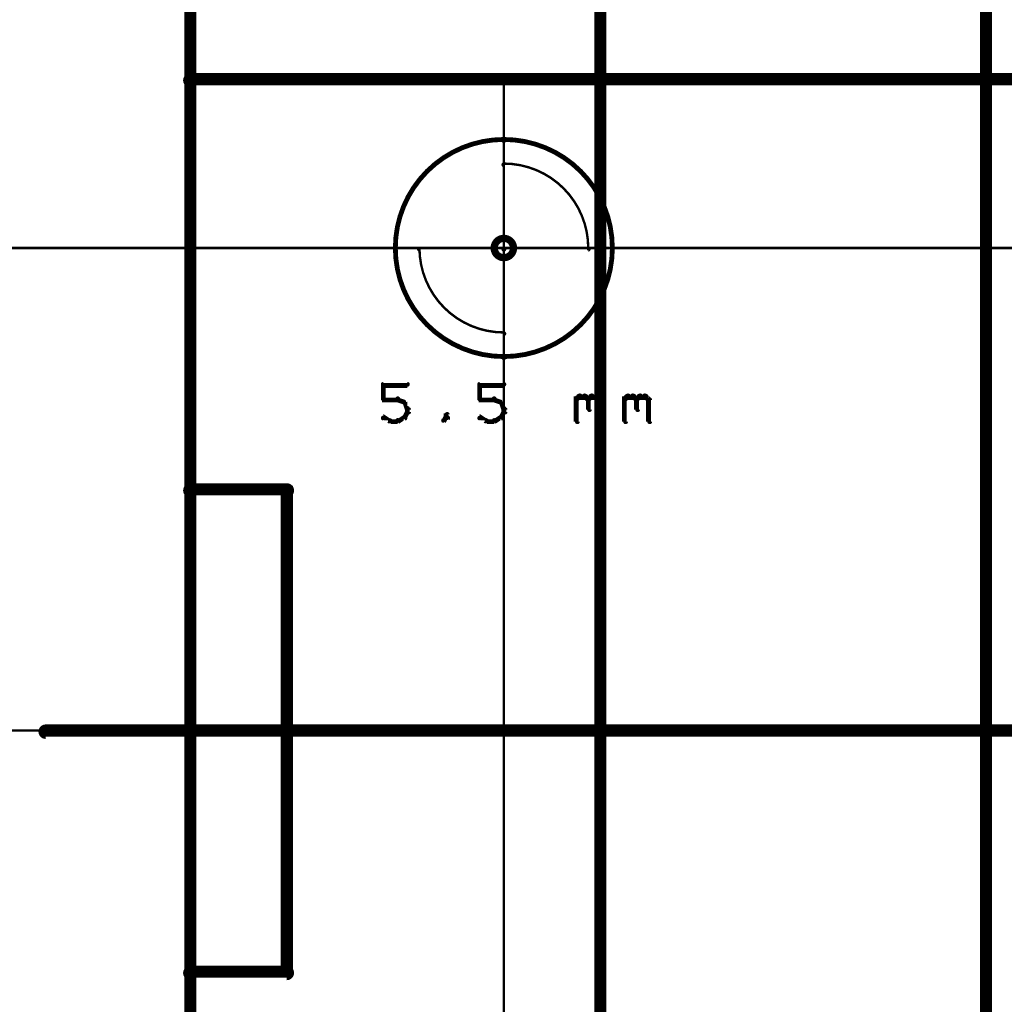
# Model space of a CAD drawing. Extents: x 35 to 575, y 26 to 553.
# Tile 22 of 125: x 88 to 129, y 209 to 249. Entities that reach past the tile are written whole.
import ezdxf

# ---------------------------------------------------------------- set-up
doc = ezdxf.new("R2010")
doc.units = 0
doc.layers.get('0').update_dxf_attribs({"linetype": 'CONTINUOUS'})
for name, color, linetype in [('BOTTOM', 22, 'CONTINUOUS'), ('COPPER', 2, 'CONTINUOUS'), ('DIMENSIONS', 3, 'CONTINUOUS'), ('DRAWING', 1, 'CONTINUOUS'), ('DRAWING2', 4, 'CONTINUOUS'), ('DRAWINGBOTTOM', 6, 'CONTINUOUS'), ('OUTLINES', 5, 'CONTINUOUS')]:
    doc.layers.add(name, color=color, linetype=linetype)

# ---------------------------------------------------------------- blocks, each defined once
blk = doc.blocks.new('VIA')
at = {"const_width": 0.3}
blk.add_lwpolyline([(-0.4, 0, 1), (0.4, 0, 1)], format="xyb", close=True, dxfattribs=at)

msp = doc.modelspace()

# ---------------------------------------------------------------- linework, layer by layer
at = {"layer": 'BOTTOM', "color": 251}
msp.add_lwpolyline([(112, 375, 0.5, 0.5, 0), (112, 175, 0.5, 0.5, 0), (112, 175, 0, 0, 0), (112, 175, 0.3, 0.3, 0), (111.9, 175, 0.3, 0.3, 1), (112.1, 175, 0, 0, 0), (112, 175.1, 0.3, 0.3, 1), (112, 174.8, 0, 0, 0), (112, 175, 0, 0, 0), (112, 175, 0.5, 0.5, 0), (128, 175, 0, 0, 0), (128, 175, 0.3, 0.3, 0), (128, 174.8, 0.3, 0.3, 1), (128, 175.1, 0, 0, 0), (127.9, 175, 0.3, 0.3, 1), (128.1, 175, 0, 0, 0), (128, 175, 0, 0, 0), (128, 175, 0.5, 0.5, 0), (128, 375, 0, 0, 0)], format="xyseb", dxfattribs=at)
at = {"layer": 'DIMENSIONS', "color": 94}
for points in [[(95, 247, 0.1, 0.1, 1), (95, 247, 0, 0, 0), (95, 247, 0, 0, 0), (95, 247, 0.1, 0.1, 0), (95, 164.5, 0.1, 0.1, 0), (95, 164.5, 0, 0, 0), (95, 164.5, 0.1, 0.1, 0), (95, 164.5, 0.1, 0.1, 1), (95, 164.5, 0, 0, 0)], [(108, 246.9, 0.1, 0.1, 1), (108, 246.9, 0, 0, 0), (108, 246.9, 0, 0, 0), (108, 246.9, 0.1, 0.1, 0), (108, 164.5, 0.1, 0.1, 0), (108, 164.5, 0, 0, 0), (108, 164.5, 0.1, 0.1, 0), (108, 164.5, 0.1, 0.1, 1), (108, 164.5, 0, 0, 0)], [(180.1, 239.9, 0.1, 0.1, 1), (180.1, 240, 0, 0, 0), (180.1, 240, 0, 0, 0), (180.1, 240, 0.1, 0.1, 0), (64.5, 240, 0.1, 0.1, 0), (64.5, 240, 0, 0, 0), (64.5, 240, 0.1, 0.1, 0), (64.5, 240, 0.1, 0.1, 1), (64.5, 239.9, 0, 0, 0)], [(149.5, 219.9, 0.1, 0.1, 1), (149.5, 220, 0, 0, 0), (149.5, 220, 0, 0, 0), (149.5, 220, 0.1, 0.1, 0), (74.5, 220, 0.1, 0.1, 0), (74.5, 220, 0, 0, 0), (74.5, 220, 0.1, 0.1, 0), (74.5, 220, 0.1, 0.1, 1), (74.5, 219.9, 0, 0, 0)]]:
    msp.add_lwpolyline(points, format="xyseb", dxfattribs=at)
at = {"layer": 'DRAWING', "color": 2}
for points in [[(108, 244.4, 0.1, 0.1, 1), (108, 244.5, 0, 0, 0), (108, 244.5, 0, 0, 0), (108, 244.5, 0.2, 0.2, 1), (108, 235.5, 0, 0, 0), (108, 235.5, 0.1, 0.1, 0), (108, 235.4, 0.1, 0.1, 1), (108, 235.5, 0, 0, 0), (108, 235.5, 0.1, 0.1, 1), (108, 235.4, 0, 0, 0), (108, 235.5, 0, 0, 0), (108, 235.5, 0.2, 0.2, 1), (108, 244.5, 0.2, 0.2, 0), (108, 244.5, 0, 0, 0), (108, 244.5, 0.1, 0.1, 0), (108, 244.5, 0.1, 0.1, 1), (108, 244.4, 0, 0, 0)], [(111.5, 240, 0.1, 0.1, 1), (111.5, 240, 0, 0, 0), (111.5, 240, 0, 0, 0), (111.5, 240, 0.1, 0.1, 0.414), (108, 243.5, 0, 0, 0), (108, 243.5, 0.1, 0.1, 0), (108, 243.5, 0.1, 0.1, 1), (108, 243.4, 0, 0, 0), (108, 243.5, 0.1, 0.1, 1), (108, 243.5, 0, 0, 0), (108, 243.5, 0, 0, 0), (108, 243.5, 0.1, 0.1, 0), (108, 240, 0, 0, 0), (108, 240, 0.1, 0.1, 0), (108, 240, 0.1, 0.1, 1), (108, 240, 0, 0, 0), (108, 240, 0.1, 0.1, 1), (108, 239.9, 0, 0, 0), (108, 240, 0, 0, 0), (108, 240, 0.1, 0.1, 0), (111.5, 240, 0.1, 0.1, 0), (111.5, 240, 0, 0, 0), (111.5, 240, 0.1, 0.1, 0), (111.5, 239.9, 0.1, 0.1, 1), (111.5, 240, 0, 0, 0)], [(104.5, 240, 0.1, 0.1, 1), (104.5, 240, 0, 0, 0), (104.5, 240, 0, 0, 0), (104.5, 240, 0.1, 0.1, 0.414), (108, 236.5, 0, 0, 0), (108, 236.5, 0.1, 0.1, 0), (108, 236.4, 0.1, 0.1, 1), (108, 236.5, 0, 0, 0), (108, 236.5, 0.1, 0.1, 1), (108, 236.5, 0, 0, 0), (108, 236.5, 0, 0, 0), (108, 236.5, 0.1, 0.1, 0), (108, 240, 0, 0, 0), (108, 240, 0.1, 0.1, 0), (108, 240, 0.1, 0.1, 1), (108, 240, 0, 0, 0), (108, 239.9, 0.1, 0.1, 1), (108, 240, 0, 0, 0), (108, 240, 0, 0, 0), (108, 240, 0.1, 0.1, 0), (104.5, 240, 0.1, 0.1, 0), (104.5, 240, 0, 0, 0), (104.5, 240, 0.1, 0.1, 0), (104.5, 240, 0.1, 0.1, 1), (104.5, 239.9, 0, 0, 0)]]:
    msp.add_lwpolyline(points, format="xyseb", close=True, dxfattribs=at)
msp.add_lwpolyline([(89, 220.1, 0.3, 0.3, 1), (89, 219.8, 0, 0, 0), (89, 220, 0, 0, 0), (89, 220, 0.5, 0.5, 0), (195.5, 220, 0.5, 0.5, 0), (195.5, 220, 0, 0, 0), (195.5, 220, 0.3, 0.3, 0), (195.5, 219.8, 0.3, 0.3, 1), (195.5, 220.1, 0, 0, 0)], format="xyseb", dxfattribs=at)
at = {"layer": 'DRAWING2', "color": 171}
for points in [[(95, 375, 0.5, 0.5, 0), (95, 175, 0.5, 0.5, 0), (95, 175, 0, 0, 0), (95, 175, 0.3, 0.3, 0), (94.9, 175, 0.3, 0.3, 1), (95.1, 175, 0, 0, 0), (95, 175.1, 0.3, 0.3, 1), (95, 174.8, 0, 0, 0), (95, 175, 0, 0, 0), (95, 175, 0.5, 0.5, 0), (250, 175, 0, 0, 0), (250, 175, 0.3, 0.3, 0), (250, 174.8, 0.3, 0.3, 1), (250, 175.1, 0, 0, 0), (249.9, 175, 0.3, 0.3, 1), (250.1, 175, 0, 0, 0), (250, 175, 0, 0, 0), (250, 175, 0.5, 0.5, 0), (250, 375, 0, 0, 0)], [(103, 234.4, 0.1, 0.1, 1), (103, 234.3, 0, 0, 0), (103, 234.3, 0, 0, 0), (103, 234.3, 0.2, 0.2, 0), (104, 234.3, 0.2, 0.2, 0), (104, 234.3, 0, 0, 0), (104, 234.3, 0.1, 0.1, 0), (104, 234.3, 0.1, 0.1, 1), (104, 234.4, 0, 0, 0)], [(103, 233.7, 0.1, 0.1, 1), (103.1, 233.7, 0, 0, 0), (103, 233.7, 0, 0, 0), (103, 233.7, 0.2, 0.2, 0), (103, 234.3, 0.2, 0.2, 0), (103, 234.3, 0, 0, 0), (103, 234.3, 0.1, 0.1, 0), (103.1, 234.3, 0.1, 0.1, 1), (103, 234.3, 0, 0, 0)], [(107, 234.4, 0.1, 0.1, 1), (107, 234.3, 0, 0, 0), (107, 234.3, 0, 0, 0), (107, 234.3, 0.2, 0.2, 0), (108, 234.3, 0.2, 0.2, 0), (108, 234.3, 0, 0, 0), (108, 234.3, 0.1, 0.1, 0), (108, 234.3, 0.1, 0.1, 1), (108, 234.4, 0, 0, 0)], [(107, 233.7, 0.1, 0.1, 1), (107.1, 233.7, 0, 0, 0), (107, 233.7, 0, 0, 0), (107, 233.7, 0.2, 0.2, 0), (107, 234.3, 0.2, 0.2, 0), (107, 234.3, 0, 0, 0), (107, 234.3, 0.1, 0.1, 0), (107.1, 234.3, 0.1, 0.1, 1), (107, 234.3, 0, 0, 0)], [(111, 233.8, 0.1, 0.1, 1), (111, 233.7, 0, 0, 0), (111, 233.7, 0, 0, 0), (111, 233.7, 0.2, 0.2, 0), (111.1, 233.8, 0.2, 0.2, 0), (111.1, 233.8, 0, 0, 0), (111.1, 233.8, 0.1, 0.1, 0), (111.2, 233.8, 0.1, 0.1, 1), (111.1, 233.9, 0, 0, 0)], [(111.1, 233.9, 0.1, 0.1, 1), (111.1, 233.8, 0, 0, 0), (111.1, 233.8, 0, 0, 0), (111.1, 233.8, 0.2, 0.2, 0), (111.4, 233.8, 0.2, 0.2, 0), (111.4, 233.8, 0, 0, 0), (111.4, 233.8, 0.1, 0.1, 0), (111.4, 233.8, 0.1, 0.1, 1), (111.4, 233.9, 0, 0, 0)], [(111.4, 233.9, 0.1, 0.1, 1), (111.3, 233.8, 0, 0, 0), (111.4, 233.8, 0, 0, 0), (111.4, 233.8, 0.2, 0.2, 0), (111.5, 233.7, 0.2, 0.2, 0), (111.5, 233.7, 0, 0, 0), (111.5, 233.7, 0.1, 0.1, 0), (111.5, 233.7, 0.1, 0.1, 1), (111.5, 233.8, 0, 0, 0)], [(111.5, 233.8, 0.1, 0.1, 1), (111.5, 233.7, 0, 0, 0), (111.5, 233.7, 0, 0, 0), (111.5, 233.7, 0.2, 0.2, 0), (111.6, 233.8, 0.2, 0.2, 0), (111.6, 233.8, 0, 0, 0), (111.6, 233.8, 0.1, 0.1, 0), (111.7, 233.8, 0.1, 0.1, 1), (111.6, 233.9, 0, 0, 0)], [(111.6, 233.9, 0.1, 0.1, 1), (111.6, 233.8, 0, 0, 0), (111.6, 233.8, 0, 0, 0), (111.6, 233.8, 0.2, 0.2, 0), (111.9, 233.8, 0.2, 0.2, 0), (111.9, 233.8, 0, 0, 0), (111.9, 233.8, 0.1, 0.1, 0), (111.9, 233.8, 0.1, 0.1, 1), (111.9, 233.9, 0, 0, 0)], [(111.9, 233.9, 0.1, 0.1, 1), (111.8, 233.8, 0, 0, 0), (111.9, 233.8, 0, 0, 0), (111.9, 233.8, 0.2, 0.2, 0), (112, 233.7, 0.2, 0.2, 0), (112, 233.7, 0, 0, 0), (112, 233.7, 0.1, 0.1, 0), (112, 233.7, 0.1, 0.1, 1), (112, 233.8, 0, 0, 0)], [(113, 233.8, 0.1, 0.1, 1), (113, 233.7, 0, 0, 0), (113, 233.7, 0, 0, 0), (113, 233.7, 0.2, 0.2, 0), (113.1, 233.8, 0.2, 0.2, 0), (113.1, 233.8, 0, 0, 0), (113.1, 233.8, 0.1, 0.1, 0), (113.2, 233.8, 0.1, 0.1, 1), (113.1, 233.9, 0, 0, 0)], [(113.1, 233.9, 0.1, 0.1, 1), (113.1, 233.8, 0, 0, 0), (113.1, 233.8, 0, 0, 0), (113.1, 233.8, 0.2, 0.2, 0), (113.4, 233.8, 0.2, 0.2, 0), (113.4, 233.8, 0, 0, 0), (113.4, 233.8, 0.1, 0.1, 0), (113.4, 233.8, 0.1, 0.1, 1), (113.4, 233.9, 0, 0, 0)], [(113.4, 233.9, 0.1, 0.1, 1), (113.3, 233.8, 0, 0, 0), (113.4, 233.8, 0, 0, 0), (113.4, 233.8, 0.2, 0.2, 0), (113.5, 233.7, 0.2, 0.2, 0), (113.5, 233.7, 0, 0, 0), (113.5, 233.7, 0.1, 0.1, 0), (113.5, 233.7, 0.1, 0.1, 1), (113.5, 233.8, 0, 0, 0)], [(113.5, 233.8, 0.1, 0.1, 1), (113.5, 233.7, 0, 0, 0), (113.5, 233.7, 0, 0, 0), (113.5, 233.7, 0.2, 0.2, 0), (113.6, 233.8, 0.2, 0.2, 0), (113.6, 233.8, 0, 0, 0), (113.6, 233.8, 0.1, 0.1, 0), (113.7, 233.8, 0.1, 0.1, 1), (113.6, 233.9, 0, 0, 0)], [(113.6, 233.9, 0.1, 0.1, 1), (113.6, 233.8, 0, 0, 0), (113.6, 233.8, 0, 0, 0), (113.6, 233.8, 0.2, 0.2, 0), (113.9, 233.8, 0.2, 0.2, 0), (113.9, 233.8, 0, 0, 0), (113.9, 233.8, 0.1, 0.1, 0), (113.9, 233.8, 0.1, 0.1, 1), (113.9, 233.9, 0, 0, 0)], [(113.9, 233.9, 0.1, 0.1, 1), (113.8, 233.8, 0, 0, 0), (113.9, 233.8, 0, 0, 0), (113.9, 233.8, 0.2, 0.2, 0), (114, 233.7, 0.2, 0.2, 0), (114, 233.7, 0, 0, 0), (114, 233.7, 0.1, 0.1, 0), (114, 233.7, 0.1, 0.1, 1), (114, 233.8, 0, 0, 0)], [(103.6, 233.7, 0.1, 0.1, 1), (103.6, 233.8, 0, 0, 0), (103.6, 233.7, 0, 0, 0), (103.6, 233.7, 0.2, 0.2, 0), (103, 233.7, 0.2, 0.2, 0), (103, 233.7, 0, 0, 0), (103, 233.7, 0.1, 0.1, 0), (103, 233.8, 0.1, 0.1, 1), (103, 233.7, 0, 0, 0)], [(103.9, 233.6, 0.1, 0.1, 1), (103.9, 233.6, 0, 0, 0), (103.9, 233.6, 0, 0, 0), (103.9, 233.6, 0.2, 0.2, 0), (103.6, 233.7, 0.2, 0.2, 0), (103.6, 233.7, 0, 0, 0), (103.6, 233.7, 0.1, 0.1, 0), (103.6, 233.8, 0.1, 0.1, 1), (103.6, 233.7, 0, 0, 0)], [(104, 233.3, 0.1, 0.1, 1), (104, 233.4, 0, 0, 0), (104, 233.3, 0, 0, 0), (104, 233.3, 0.2, 0.2, 0), (103.9, 233.6, 0.2, 0.2, 0), (103.9, 233.6, 0, 0, 0), (103.9, 233.6, 0.1, 0.1, 0), (103.9, 233.6, 0.1, 0.1, 1), (103.8, 233.6, 0, 0, 0)], [(107.6, 233.7, 0.1, 0.1, 1), (107.6, 233.8, 0, 0, 0), (107.6, 233.7, 0, 0, 0), (107.6, 233.7, 0.2, 0.2, 0), (107, 233.7, 0.2, 0.2, 0), (107, 233.7, 0, 0, 0), (107, 233.7, 0.1, 0.1, 0), (107, 233.8, 0.1, 0.1, 1), (107, 233.7, 0, 0, 0)], [(107.9, 233.6, 0.1, 0.1, 1), (107.9, 233.6, 0, 0, 0), (107.9, 233.6, 0, 0, 0), (107.9, 233.6, 0.2, 0.2, 0), (107.6, 233.7, 0.2, 0.2, 0), (107.6, 233.7, 0, 0, 0), (107.6, 233.7, 0.1, 0.1, 0), (107.6, 233.8, 0.1, 0.1, 1), (107.6, 233.7, 0, 0, 0)], [(108, 233.3, 0.1, 0.1, 1), (108, 233.4, 0, 0, 0), (108, 233.3, 0, 0, 0), (108, 233.3, 0.2, 0.2, 0), (107.9, 233.6, 0.2, 0.2, 0), (107.9, 233.6, 0, 0, 0), (107.9, 233.6, 0.1, 0.1, 0), (107.9, 233.6, 0.1, 0.1, 1), (107.8, 233.6, 0, 0, 0)], [(111, 232.8, 0.1, 0.1, 1), (111.1, 232.8, 0, 0, 0), (111, 232.8, 0, 0, 0), (111, 232.8, 0.2, 0.2, 0), (111, 233.8, 0.2, 0.2, 0), (111, 233.8, 0, 0, 0), (111, 233.8, 0.1, 0.1, 0), (111.1, 233.8, 0.1, 0.1, 1), (111, 233.8, 0, 0, 0)], [(111.6, 233.7, 0.1, 0.1, 1), (111.5, 233.7, 0, 0, 0), (111.5, 233.7, 0, 0, 0), (111.5, 233.7, 0.2, 0.2, 0), (111.5, 233.3, 0.2, 0.2, 0), (111.5, 233.3, 0, 0, 0), (111.5, 233.3, 0.1, 0.1, 0), (111.5, 233.3, 0.1, 0.1, 1), (111.6, 233.3, 0, 0, 0)], [(112.1, 233.7, 0.1, 0.1, 1), (112, 233.7, 0, 0, 0), (112, 233.7, 0, 0, 0), (112, 233.7, 0.2, 0.2, 0), (112, 232.8, 0.2, 0.2, 0), (112, 232.8, 0, 0, 0), (112, 232.8, 0.1, 0.1, 0), (112, 232.8, 0.1, 0.1, 1), (112.1, 232.8, 0, 0, 0)], [(113, 232.8, 0.1, 0.1, 1), (113.1, 232.8, 0, 0, 0), (113, 232.8, 0, 0, 0), (113, 232.8, 0.2, 0.2, 0), (113, 233.8, 0.2, 0.2, 0), (113, 233.8, 0, 0, 0), (113, 233.8, 0.1, 0.1, 0), (113.1, 233.8, 0.1, 0.1, 1), (113, 233.8, 0, 0, 0)], [(113.6, 233.7, 0.1, 0.1, 1), (113.5, 233.7, 0, 0, 0), (113.5, 233.7, 0, 0, 0), (113.5, 233.7, 0.2, 0.2, 0), (113.5, 233.3, 0.2, 0.2, 0), (113.5, 233.3, 0, 0, 0), (113.5, 233.3, 0.1, 0.1, 0), (113.5, 233.3, 0.1, 0.1, 1), (113.6, 233.3, 0, 0, 0)], [(114.1, 233.7, 0.1, 0.1, 1), (114, 233.7, 0, 0, 0), (114, 233.7, 0, 0, 0), (114, 233.7, 0.2, 0.2, 0), (114, 232.8, 0.2, 0.2, 0), (114, 232.8, 0, 0, 0), (114, 232.8, 0.1, 0.1, 0), (114, 232.8, 0.1, 0.1, 1), (114.1, 232.8, 0, 0, 0)], [(103.8, 233, 0.1, 0.1, 1), (103.9, 233, 0, 0, 0), (103.9, 233, 0, 0, 0), (103.9, 233, 0.2, 0.2, 0), (104, 233.2, 0.2, 0.2, 0), (104, 233.2, 0, 0, 0), (104, 233.2, 0.1, 0.1, 0), (104, 233.2, 0.1, 0.1, 1), (104, 233.2, 0, 0, 0)], [(104, 233.2, 0.1, 0.1, 1), (104.1, 233.2, 0, 0, 0), (104, 233.2, 0, 0, 0), (104, 233.2, 0.2, 0.2, 0), (104, 233.3, 0.2, 0.2, 0), (104, 233.3, 0, 0, 0), (104, 233.3, 0.1, 0.1, 0), (104.1, 233.3, 0.1, 0.1, 1), (104, 233.3, 0, 0, 0)], [(105.6, 233, 0.1, 0.1, 1), (105.7, 233, 0, 0, 0), (105.6, 233, 0, 0, 0), (105.6, 233, 0.2, 0.2, 0), (105.6, 233.1, 0.2, 0.2, 0), (105.6, 233.1, 0, 0, 0), (105.6, 233.1, 0.1, 0.1, 0), (105.7, 233.1, 0.1, 0.1, 1), (105.6, 233.1, 0, 0, 0)], [(107.8, 233, 0.1, 0.1, 1), (107.9, 233, 0, 0, 0), (107.9, 233, 0, 0, 0), (107.9, 233, 0.2, 0.2, 0), (108, 233.2, 0.2, 0.2, 0), (108, 233.2, 0, 0, 0), (108, 233.2, 0.1, 0.1, 0), (108, 233.2, 0.1, 0.1, 1), (108, 233.2, 0, 0, 0)], [(108, 233.2, 0.1, 0.1, 1), (108.1, 233.2, 0, 0, 0), (108, 233.2, 0, 0, 0), (108, 233.2, 0.2, 0.2, 0), (108, 233.3, 0.2, 0.2, 0), (108, 233.3, 0, 0, 0), (108, 233.3, 0.1, 0.1, 0), (108.1, 233.3, 0.1, 0.1, 1), (108, 233.3, 0, 0, 0)], [(103, 233, 0.1, 0.1, 1), (103, 232.9, 0, 0, 0), (103, 233, 0, 0, 0), (103, 233, 0.2, 0.2, 0), (103.3, 232.8, 0.2, 0.2, 0), (103.3, 232.8, 0, 0, 0), (103.3, 232.8, 0.1, 0.1, 0), (103.2, 232.8, 0.1, 0.1, 1), (103.3, 232.9, 0, 0, 0)], [(103.3, 232.9, 0.1, 0.1, 1), (103.3, 232.8, 0, 0, 0), (103.3, 232.8, 0, 0, 0), (103.3, 232.8, 0.2, 0.2, 0), (103.6, 232.8, 0.2, 0.2, 0), (103.6, 232.8, 0, 0, 0), (103.6, 232.8, 0.1, 0.1, 0), (103.6, 232.8, 0.1, 0.1, 1), (103.6, 232.9, 0, 0, 0)], [(103.6, 232.9, 0.1, 0.1, 1), (103.6, 232.8, 0, 0, 0), (103.6, 232.8, 0, 0, 0), (103.6, 232.8, 0.2, 0.2, 0), (103.9, 233, 0.2, 0.2, 0), (103.9, 233, 0, 0, 0), (103.9, 233, 0.1, 0.1, 0), (103.9, 232.9, 0.1, 0.1, 1), (103.9, 233, 0, 0, 0)], [(105.5, 232.9, 0.1, 0.1, 1), (105.5, 232.8, 0, 0, 0), (105.5, 232.8, 0, 0, 0), (105.5, 232.8, 0.2, 0.2, 0), (105.6, 233, 0.2, 0.2, 0), (105.6, 233, 0, 0, 0), (105.6, 233, 0.1, 0.1, 0), (105.7, 232.9, 0.1, 0.1, 1), (105.6, 233, 0, 0, 0)], [(107, 233, 0.1, 0.1, 1), (107, 232.9, 0, 0, 0), (107, 233, 0, 0, 0), (107, 233, 0.2, 0.2, 0), (107.3, 232.8, 0.2, 0.2, 0), (107.3, 232.8, 0, 0, 0), (107.3, 232.8, 0.1, 0.1, 0), (107.2, 232.8, 0.1, 0.1, 1), (107.3, 232.9, 0, 0, 0)], [(107.3, 232.9, 0.1, 0.1, 1), (107.3, 232.8, 0, 0, 0), (107.3, 232.8, 0, 0, 0), (107.3, 232.8, 0.2, 0.2, 0), (107.6, 232.8, 0.2, 0.2, 0), (107.6, 232.8, 0, 0, 0), (107.6, 232.8, 0.1, 0.1, 0), (107.6, 232.8, 0.1, 0.1, 1), (107.6, 232.9, 0, 0, 0)], [(107.6, 232.9, 0.1, 0.1, 1), (107.6, 232.8, 0, 0, 0), (107.6, 232.8, 0, 0, 0), (107.6, 232.8, 0.2, 0.2, 0), (107.9, 233, 0.2, 0.2, 0), (107.9, 233, 0, 0, 0), (107.9, 233, 0.1, 0.1, 0), (107.9, 232.9, 0.1, 0.1, 1), (107.9, 233, 0, 0, 0)]]:
    msp.add_lwpolyline(points, format="xyseb", dxfattribs=at)
at = {"layer": 'OUTLINES', "color": 11}
msp.add_lwpolyline([(95, 193, 0.5, 0.5, 0), (95, 210, 0, 0, 0), (95, 210, 0.3, 0.3, 0), (94.9, 210, 0.3, 0.3, -1), (95.1, 210, 0, 0, 0), (95, 209.8, 0.3, 0.3, -1), (95, 210.1, 0, 0, 0), (95, 210, 0, 0, 0), (95, 210, 0.5, 0.5, 0), (99, 210, 0, 0, 0), (99, 210, 0.3, 0.3, 0), (99, 210.1, 0.3, 0.3, -1), (99, 209.8, 0, 0, 0), (99.1, 210, 0.3, 0.3, -1), (98.9, 210, 0, 0, 0), (99, 210, 0, 0, 0), (99, 210, 0.5, 0.5, 0), (99, 230, 0, 0, 0), (99, 230, 0.3, 0.3, 0), (98.9, 230, 0.3, 0.3, -1), (99.1, 230, 0, 0, 0), (99, 230.1, 0.3, 0.3, -1), (99, 229.8, 0, 0, 0), (99, 230, 0, 0, 0), (99, 230, 0.5, 0.5, 0), (95, 230, 0, 0, 0), (95, 230, 0.3, 0.3, 0), (95, 229.8, 0.3, 0.3, -1), (95, 230.1, 0, 0, 0), (95.1, 230, 0.3, 0.3, -1), (94.9, 230, 0, 0, 0), (95, 230, 0, 0, 0), (95, 230, 0.5, 0.5, 0), (95, 247, 0, 0, 0), (95, 247, 0.3, 0.3, 0), (94.9, 247, 0.3, 0.3, -1), (95.1, 247, 0, 0, 0), (95, 246.8, 0.3, 0.3, -1), (95, 247.1, 0, 0, 0), (95, 247, 0, 0, 0), (95, 247, 0.5, 0.5, 0), (191, 247, 0.5, 0.5, 0)], format="xyseb", dxfattribs=at)

# ---------------------------------------------------------------- block references
at = {"layer": 'BOTTOM', "color": 2}
msp.add_blockref('VIA', (108, 240), dxfattribs=at)
at = {"layer": 'COPPER', "color": 2}
msp.add_blockref('VIA', (108, 240), dxfattribs=at)
at = {"layer": 'DIMENSIONS', "color": 2}
msp.add_blockref('VIA', (108, 240), dxfattribs=at)
at = {"layer": 'DRAWING', "color": 2}
msp.add_blockref('VIA', (108, 240), dxfattribs=at)
at = {"layer": 'DRAWING2', "color": 2}
msp.add_blockref('VIA', (108, 240), dxfattribs=at)
at = {"layer": 'DRAWINGBOTTOM', "color": 2}
msp.add_blockref('VIA', (108, 240), dxfattribs=at)
at = {"layer": 'OUTLINES', "color": 2}
msp.add_blockref('VIA', (108, 240), dxfattribs=at)

doc.saveas('drawing.dxf')
